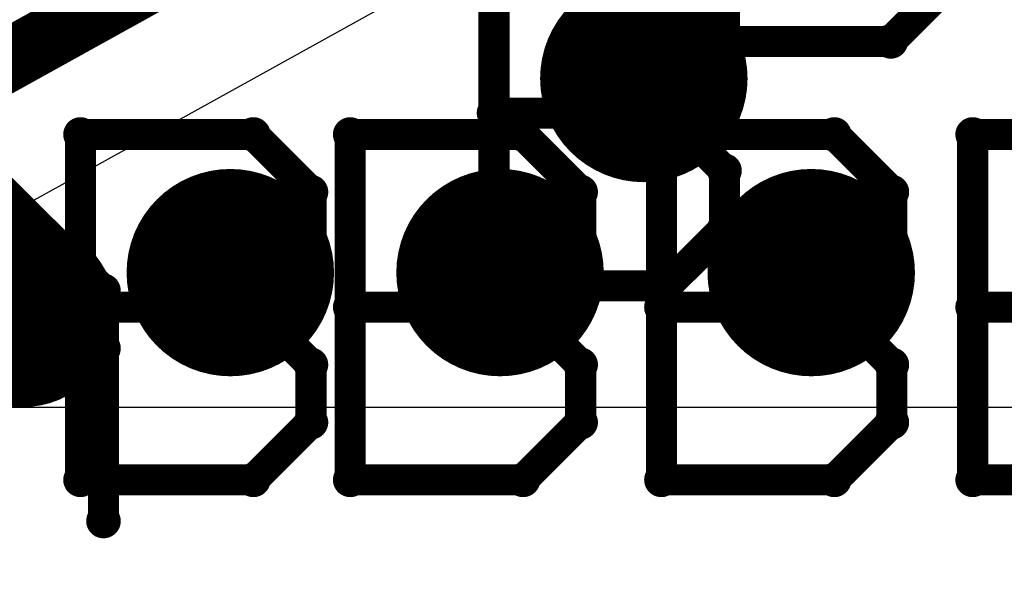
# Model space of a CAD drawing. Extents: x -1.5 to 9, y -3 to 5.
# Tile 78 of 256: x 0.7167 to 0.8116, y 1.2397 to 1.2929. Entities that reach past the tile are written whole.
import ezdxf

# ---------------------------------------------------------------- set-up
doc = ezdxf.new("R2010")
doc.units = 0
doc.layers.get('0').update_dxf_attribs({"linetype": 'CONTINUOUS'})
for name, color, linetype in [('qfn16-30-34-a_copper_signal_1', 1, 'CONTINUOUS'), ('qfn16-30-34-a_copper_signal_2', 1, 'CONTINUOUS'), ('qfn16-30-34-a_copper_signal_bot', 5, 'CONTINUOUS'), ('qfn16-30-34-a_copper_signal_top', 1, 'CONTINUOUS'), ('qfn16-30-34-a_drawing_1', 1, 'CONTINUOUS'), ('qfn16-30-34-a_drillmap_1', 1, 'CONTINUOUS'), ('qfn16-30-34-a_pth_drill', 1, 'CONTINUOUS'), ('qfn16-30-34-a_soldermask_bot', 1, 'CONTINUOUS')]:
    doc.layers.add(name, color=color, linetype=linetype)

# ---------------------------------------------------------------- blocks, each defined once
blk = doc.blocks.new('D28')
at = {"const_width": 0.009}
blk.add_lwpolyline([(-0.0045, 0, 1), (0.0045, 0, 1)], format="xyb", close=True, dxfattribs=at)
blk = doc.blocks.new('D29')
at = {"const_width": 0.01}
blk.add_lwpolyline([(-0.005, 0, 1), (0.005, 0, 1)], format="xyb", close=True, dxfattribs=at)
blk = doc.blocks.new('D36')
at = {"const_width": 0.11811}
blk.add_lwpolyline([(-0.059055, 0), (0.059055, 0)], dxfattribs=at)
blk = doc.blocks.new('D63')
at = {"const_width": 0.004}
blk.add_lwpolyline([(-0.002, 0, 1), (0.002, 0, 1)], format="xyb", close=True, dxfattribs=at)
blk = doc.blocks.new('D64')
at = {"const_width": 0.005}
blk.add_lwpolyline([(-0.0025, 0, 1), (0.0025, 0, 1)], format="xyb", close=True, dxfattribs=at)
blk = doc.blocks.new('D69')
at = {"const_width": 0.001667}
blk.add_lwpolyline([(-0.000833, 0, 1), (0.000833, 0, 1)], format="xyb", close=True, dxfattribs=at)
blk = doc.blocks.new('D44')
at = {"const_width": 0.0025}
blk.add_lwpolyline([(-0.00125, 0, 1), (0.00125, 0, 1)], format="xyb", close=True, dxfattribs=at)

msp = doc.modelspace()

# ---------------------------------------------------------------- linework, layer by layer
at = {"layer": 'qfn16-30-34-a_copper_signal_top', "color": 1, "const_width": 0.006}
msp.add_lwpolyline([(0.674844, 1.266371), (0.766893, 1.317429)], dxfattribs=at)
at = {"layer": 'qfn16-30-34-a_copper_signal_top', "color": 1}
for points in [[(0.696578, 1.263561), (0.759908, 1.298689)], [(1.15, 1.255472), (0.7885, 1.255472), (0.788458, 1.255472), (0.730542, 1.255472), (0.7305, 1.255472), (0.719842, 1.255472), (0.719716, 1.255473), (0.693216, 1.255472)]]:
    msp.add_lwpolyline(points, dxfattribs=at)
at = {"layer": 'qfn16-30-34-a_drawing_1', "color": 1, "const_width": 0.003}
for points in [[(0.784013, 1.3241), (0.784013, 1.290777)], [(0.762423, 1.300524), (0.762423, 1.267202)], [(0.800674, 1.290777), (0.806228, 1.296331)], [(0.784638, 1.289417), (0.784638, 1.294971)], [(0.784013, 1.290777), (0.800674, 1.290777)], [(0.779084, 1.283863), (0.784638, 1.289417)], [(0.779084, 1.283863), (0.762423, 1.283863)], [(0.762423, 1.283863), (0.779084, 1.283863)], [(0.784638, 1.27831), (0.779084, 1.283863)], [(0.722559, 1.2818), (0.722559, 1.248478)], [(0.739221, 1.2818), (0.722559, 1.2818)], [(0.744774, 1.276246), (0.739221, 1.2818)], [(0.748559, 1.2818), (0.748559, 1.248478)], [(0.765221, 1.2818), (0.748559, 1.2818)], [(0.770774, 1.276246), (0.765221, 1.2818)], [(0.778559, 1.2818), (0.778559, 1.248478)], [(0.795221, 1.2818), (0.778559, 1.2818)], [(0.800774, 1.276246), (0.795221, 1.2818)], [(0.808559, 1.2818), (0.808559, 1.248478)], [(0.825221, 1.2818), (0.808559, 1.2818)], [(0.784638, 1.272756), (0.784638, 1.27831)], [(0.713667, 1.277828), (0.724774, 1.266721)], [(0.744774, 1.270693), (0.744774, 1.276246)], [(0.770774, 1.270693), (0.770774, 1.276246)], [(0.800774, 1.270693), (0.800774, 1.276246)], [(0.779084, 1.267202), (0.784638, 1.272756)], [(0.739221, 1.265139), (0.744774, 1.270693)], [(0.765221, 1.265139), (0.770774, 1.270693)], [(0.795221, 1.265139), (0.800774, 1.270693)], [(0.724774, 1.266721), (0.724774, 1.244506)], [(0.762423, 1.267202), (0.779084, 1.267202)], [(0.739221, 1.265139), (0.722559, 1.265139)], [(0.722559, 1.265139), (0.739221, 1.265139)], [(0.744774, 1.259585), (0.739221, 1.265139)], [(0.765221, 1.265139), (0.748559, 1.265139)], [(0.748559, 1.265139), (0.765221, 1.265139)], [(0.770774, 1.259585), (0.765221, 1.265139)], [(0.795221, 1.265139), (0.778559, 1.265139)], [(0.778559, 1.265139), (0.795221, 1.265139)], [(0.800774, 1.259585), (0.795221, 1.265139)], [(0.825221, 1.265139), (0.808559, 1.265139)], [(0.808559, 1.265139), (0.825221, 1.265139)], [(0.724774, 1.261167), (0.702559, 1.261167)], [(0.724774, 1.244506), (0.724774, 1.261167)], [(0.744774, 1.254031), (0.744774, 1.259585)], [(0.770774, 1.254031), (0.770774, 1.259585)], [(0.800774, 1.254031), (0.800774, 1.259585)], [(0.739221, 1.248478), (0.744774, 1.254031)], [(0.765221, 1.248478), (0.770774, 1.254031)], [(0.795221, 1.248478), (0.800774, 1.254031)], [(0.722559, 1.248478), (0.739221, 1.248478)], [(0.748559, 1.248478), (0.765221, 1.248478)], [(0.778559, 1.248478), (0.795221, 1.248478)], [(0.808559, 1.248478), (0.825221, 1.248478)]]:
    msp.add_lwpolyline(points, dxfattribs=at)
at = {"layer": 'qfn16-30-34-a_drillmap_1', "color": 1, "const_width": 0.005}
for points in [[(0.776863, 1.282196), (0.776863, 1.292196)], [(0.771863, 1.287196), (0.781863, 1.287196)], [(0.737, 1.263472), (0.737, 1.273472)], [(0.763, 1.263472), (0.763, 1.273472)], [(0.793, 1.263472), (0.793, 1.273472)], [(0.717, 1.2605), (0.717, 1.2685)], [(0.732, 1.268472), (0.742, 1.268472)], [(0.758, 1.268472), (0.768, 1.268472)], [(0.788, 1.268472), (0.798, 1.268472)], [(0.713, 1.2645), (0.721, 1.2645)]]:
    msp.add_lwpolyline(points, dxfattribs=at)

# ---------------------------------------------------------------- block references
at = {"layer": 'qfn16-30-34-a_copper_signal_1'}
for name, p in [('D29', (0.776863, 1.287196)), ('D29', (0.737, 1.268472)), ('D29', (0.763, 1.268472)), ('D29', (0.793, 1.268472)), ('D28', (0.717, 1.2645))]:
    msp.add_blockref(name, p, dxfattribs=at)
at = {"layer": 'qfn16-30-34-a_copper_signal_2'}
for name, p in [('D29', (0.776863, 1.287196)), ('D29', (0.737, 1.268472)), ('D29', (0.763, 1.268472)), ('D29', (0.793, 1.268472)), ('D28', (0.717, 1.2645))]:
    msp.add_blockref(name, p, dxfattribs=at)
at = {"layer": 'qfn16-30-34-a_copper_signal_bot'}
for name, p in [('D29', (0.776863, 1.287196)), ('D29', (0.737, 1.268472)), ('D29', (0.763, 1.268472)), ('D29', (0.793, 1.268472)), ('D28', (0.717, 1.2645))]:
    msp.add_blockref(name, p, dxfattribs=at)
at = {"layer": 'qfn16-30-34-a_copper_signal_top'}
for name, p in [('D29', (0.776863, 1.287196)), ('D29', (0.737, 1.268472)), ('D29', (0.763, 1.268472)), ('D29', (0.793, 1.268472)), ('D28', (0.717, 1.2645))]:
    msp.add_blockref(name, p, dxfattribs=at)
at = {"layer": 'qfn16-30-34-a_drawing_1'}
for p in [(0.784013, 1.290777), (0.800674, 1.290777), (0.784638, 1.289417), (0.762423, 1.283863), (0.779084, 1.283863), (0.779084, 1.283863), (0.722559, 1.2818), (0.722559, 1.2818), (0.739221, 1.2818), (0.748559, 1.2818), (0.748559, 1.2818), (0.765221, 1.2818), (0.778559, 1.2818), (0.778559, 1.2818), (0.795221, 1.2818), (0.808559, 1.2818), (0.808559, 1.2818), (0.784638, 1.27831), (0.744774, 1.276246), (0.770774, 1.276246), (0.800774, 1.276246), (0.784638, 1.272756), (0.744774, 1.270693), (0.770774, 1.270693), (0.800774, 1.270693), (0.724774, 1.266721), (0.762423, 1.267202), (0.779084, 1.267202), (0.722559, 1.265139), (0.739221, 1.265139), (0.739221, 1.265139), (0.748559, 1.265139), (0.765221, 1.265139), (0.765221, 1.265139), (0.778559, 1.265139), (0.795221, 1.265139), (0.795221, 1.265139), (0.808559, 1.265139), (0.724774, 1.261167), (0.744774, 1.259585), (0.770774, 1.259585), (0.800774, 1.259585), (0.744774, 1.254031), (0.770774, 1.254031), (0.800774, 1.254031), (0.722559, 1.248478), (0.739221, 1.248478), (0.748559, 1.248478), (0.765221, 1.248478), (0.778559, 1.248478), (0.795221, 1.248478), (0.808559, 1.248478), (0.724774, 1.244506)]:
    msp.add_blockref('D69', p, dxfattribs=at)
at = {"layer": 'qfn16-30-34-a_drillmap_1'}
for p in [(0.776863, 1.292196), (0.771863, 1.287196), (0.781863, 1.287196), (0.776863, 1.282196), (0.737, 1.273472), (0.763, 1.273472), (0.793, 1.273472), (0.717, 1.2685), (0.732, 1.268472), (0.742, 1.268472), (0.758, 1.268472), (0.768, 1.268472), (0.788, 1.268472), (0.798, 1.268472), (0.721, 1.2645), (0.737, 1.263472), (0.763, 1.263472), (0.793, 1.263472), (0.717, 1.2605)]:
    msp.add_blockref('D44', p, dxfattribs=at)
at = {"layer": 'qfn16-30-34-a_pth_drill'}
for name, p in [('D64', (0.776863, 1.287196)), ('D64', (0.737, 1.268472)), ('D64', (0.763, 1.268472)), ('D64', (0.793, 1.268472)), ('D63', (0.717, 1.2645))]:
    msp.add_blockref(name, p, dxfattribs=at)
at = {"layer": 'qfn16-30-34-a_soldermask_bot'}
msp.add_blockref('D36', (0.6, 1.25), dxfattribs=at)

doc.saveas('drawing.dxf')
